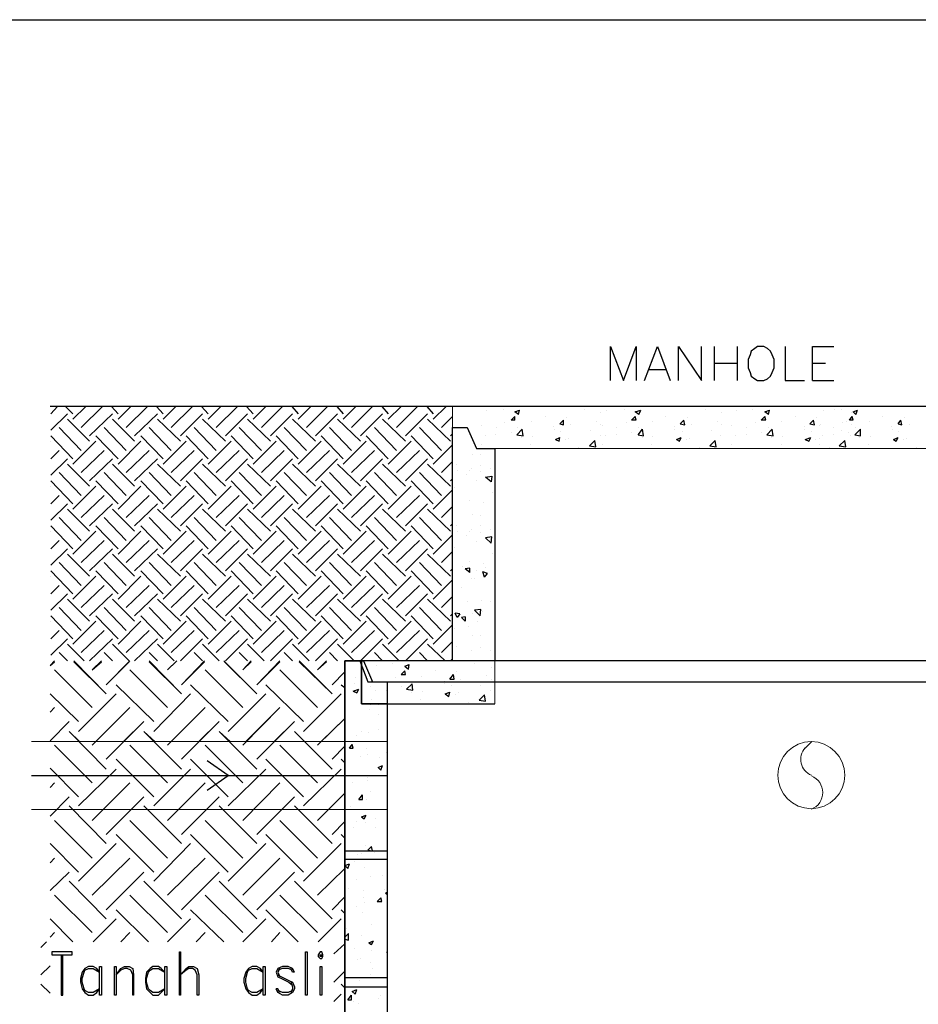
# Model space of a CAD drawing. Header units: millimetres. Extents: x 0 to 420, y 0 to 297.
# Tile 26 of 49: x 248 to 290, y 106 to 151. Entities that reach past the tile are written whole.
import ezdxf

# ---------------------------------------------------------------- set-up
doc = ezdxf.new("R2010")
doc.units = ezdxf.units.MM
doc.layers.add('LINE_000000', color=7, linetype='Continuous')

msp = doc.modelspace()

# ---------------------------------------------------------------- linework, layer by layer
at = {"layer": 'LINE_000000', "lineweight": 25}
for p, q in [((52.409, 151.045), (335.576, 151.045)), ((280.204, 135.975), (280.204, 134.408)), ((281.263, 135.975), (281.263, 134.408)), ((277.199, 134.916), (277.961, 134.916)), ((280.204, 135.213), (281.263, 135.213)), ((284.734, 135.213), (285.327, 135.213)), ((284.734, 134.408), (285.708, 134.408)), ((320.379, 133.223), (249.597, 133.223)), ((249.64, 132.884), (249.936, 133.223)), ((250.317, 133.223), (250.656, 132.884)), ((250.656, 132.63), (251.248, 133.223)), ((251.037, 132.249), (252.01, 133.223)), ((252.434, 133.223), (252.73, 132.884)), ((252.73, 132.63), (253.323, 133.223)), ((253.111, 132.249), (254.085, 133.223)), ((254.508, 133.223), (254.804, 132.884)), ((254.804, 132.63), (255.397, 133.223)), ((255.185, 132.249), (256.159, 133.223)), ((256.582, 133.223), (256.879, 132.884)), ((256.879, 132.63), (257.471, 133.223)), ((257.26, 132.249), (258.233, 133.223)), ((258.657, 133.223), (258.953, 132.884)), ((258.953, 132.63), (259.546, 133.223)), ((259.334, 132.249), (260.308, 133.223)), ((260.731, 133.223), (261.027, 132.884)), ((261.027, 132.63), (261.62, 133.223)), ((261.408, 132.249), (262.382, 133.223)), ((262.805, 133.223), (263.102, 132.884)), ((263.102, 132.63), (263.694, 133.223)), ((263.483, 132.249), (264.456, 133.223)), ((264.88, 133.223), (265.176, 132.884)), ((265.176, 132.63), (265.769, 133.223)), ((265.557, 132.249), (266.531, 133.223)), ((266.954, 133.223), (267.25, 132.884)), ((267.25, 132.63), (267.843, 133.223)), ((269.706, 133.011), (269.706, 133.011)), ((270.468, 133.096), (270.468, 133.096)), ((271.187, 132.842), (271.23, 133.054)), ((274.235, 133.096), (274.235, 133.096)), ((275.251, 133.011), (275.251, 133.011)), ((276.056, 133.096), (276.056, 133.096)), ((276.733, 132.842), (276.818, 133.054)), ((279.781, 133.096), (279.781, 133.096)), ((281.22, 133.011), (281.22, 133.011)), ((281.982, 133.096), (281.982, 133.096)), ((282.702, 132.842), (282.744, 133.054)), ((285.242, 133.011), (285.242, 133.011)), ((285.75, 133.096), (285.75, 133.096)), ((286.046, 133.096), (286.046, 133.096)), ((286.724, 132.842), (286.808, 133.054)), ((249.64, 132.122), (250.402, 132.884)), ((250.402, 132.63), (251.418, 131.614)), ((251.418, 131.868), (252.476, 132.884)), ((252.476, 132.63), (253.492, 131.614)), ((253.492, 131.868), (254.55, 132.884)), ((254.55, 132.63), (255.609, 131.614)), ((255.609, 131.868), (256.625, 132.884)), ((256.625, 132.63), (257.683, 131.614)), ((257.683, 131.868), (258.699, 132.884)), ((258.699, 132.63), (259.757, 131.614)), ((259.757, 131.868), (260.773, 132.884)), ((260.773, 132.63), (261.832, 131.614)), ((261.832, 131.868), (262.848, 132.884)), ((262.848, 132.63), (263.906, 131.614)), ((263.906, 131.868), (264.922, 132.884)), ((264.922, 132.63), (265.98, 131.614)), ((265.98, 131.868), (266.996, 132.884)), ((266.996, 132.63), (268.055, 131.614)), ((267.631, 132.249), (268.139, 132.757)), ((271.018, 132.588), (271.018, 132.757)), ((272.415, 132.757), (272.415, 132.757)), ((273.092, 132.419), (273.262, 132.588)), ((273.389, 132.715), (273.389, 132.715)), ((274.786, 132.546), (274.786, 132.546)), ((274.955, 132.927), (274.955, 132.927)), ((276.606, 132.588), (276.564, 132.757)), ((277.961, 132.757), (277.961, 132.757)), ((278.638, 132.419), (278.807, 132.588)), ((278.977, 132.715), (278.977, 132.715)), ((280.331, 132.546), (280.331, 132.546)), ((280.543, 132.927), (280.543, 132.927)), ((282.575, 132.588), (282.533, 132.757)), ((283.93, 132.757), (283.93, 132.757)), ((284.607, 132.419), (284.776, 132.588)), ((284.903, 132.715), (284.903, 132.715)), ((286.3, 132.546), (286.3, 132.546)), ((286.512, 132.927), (286.512, 132.927)), ((286.597, 132.588), (286.554, 132.757)), ((287.951, 132.757), (287.951, 132.757)), ((288.671, 132.419), (288.798, 132.588)), ((288.967, 132.715), (288.967, 132.715)), ((250.021, 132.249), (251.037, 131.191)), ((252.095, 132.249), (253.111, 131.191)), ((254.169, 132.249), (255.185, 131.191)), ((256.244, 132.249), (257.26, 131.191)), ((258.318, 132.249), (259.334, 131.191)), ((260.392, 132.249), (261.408, 131.191)), ((262.467, 132.249), (263.483, 131.191)), ((264.541, 132.249), (265.557, 131.191)), ((266.615, 132.249), (267.631, 131.191)), ((269.494, 132.334), (269.494, 132.334)), ((270.171, 132.249), (270.171, 132.249)), ((270.552, 132.461), (270.552, 132.461)), ((271.103, 131.911), (271.357, 132.165)), ((271.145, 132.249), (271.145, 132.249)), ((271.78, 132.503), (271.78, 132.503)), ((272.796, 132.292), (272.796, 132.292)), ((272.838, 132.165), (272.838, 132.165)), ((273.135, 132.08), (273.135, 132.08)), ((273.6, 132.376), (273.6, 132.376)), ((274.489, 132.122), (274.489, 132.122)), ((274.955, 132.376), (274.955, 132.376)), ((275.04, 132.334), (275.04, 132.334)), ((275.717, 132.249), (275.717, 132.249)), ((276.14, 132.461), (276.14, 132.461)), ((276.691, 131.911), (276.902, 132.165)), ((276.733, 132.249), (276.733, 132.249)), ((277.368, 132.503), (277.368, 132.503)), ((278.384, 132.292), (278.384, 132.292)), ((278.384, 132.165), (278.384, 132.165)), ((278.723, 132.08), (278.723, 132.08)), ((279.146, 132.376), (279.146, 132.376)), ((280.077, 132.122), (280.077, 132.122)), ((280.543, 132.376), (280.543, 132.376)), ((281.009, 132.334), (281.009, 132.334)), ((281.686, 132.249), (281.686, 132.249)), ((282.109, 132.461), (282.109, 132.461)), ((282.617, 131.911), (282.871, 132.165)), ((282.702, 132.249), (282.702, 132.249)), ((283.295, 132.503), (283.295, 132.503)), ((284.353, 132.292), (284.353, 132.292)), ((284.353, 132.165), (284.353, 132.165)), ((284.692, 132.08), (284.692, 132.08)), ((285.073, 132.334), (285.073, 132.334)), ((285.115, 132.376), (285.115, 132.376)), ((285.708, 132.249), (285.708, 132.249)), ((286.046, 132.122), (286.046, 132.122)), ((286.131, 132.461), (286.131, 132.461)), ((286.512, 132.376), (286.512, 132.376)), ((286.681, 131.911), (286.935, 132.165)), ((286.724, 132.249), (286.724, 132.249)), ((287.359, 132.503), (287.359, 132.503)), ((288.375, 132.292), (288.375, 132.292)), ((288.417, 132.165), (288.417, 132.165)), ((288.713, 132.08), (288.713, 132.08)), ((289.179, 132.376), (289.179, 132.376)), ((249.64, 131.868), (250.656, 130.81)), ((249.64, 131.614), (249.64, 131.614)), ((250.656, 130.556), (251.714, 131.614)), ((251.714, 131.868), (252.73, 130.81)), ((252.73, 130.556), (253.788, 131.614)), ((253.788, 131.868), (254.804, 130.81)), ((254.804, 130.556), (255.863, 131.614)), ((255.863, 131.868), (256.879, 130.81)), ((256.879, 130.556), (257.937, 131.614)), ((257.937, 131.868), (258.953, 130.81)), ((258.953, 130.556), (260.011, 131.614)), ((260.011, 131.868), (261.027, 130.81)), ((261.027, 130.556), (262.086, 131.614)), ((262.086, 131.868), (263.102, 130.81)), ((263.102, 130.556), (264.16, 131.614)), ((264.16, 131.868), (265.176, 130.81)), ((265.176, 130.556), (266.234, 131.614)), ((266.234, 131.868), (267.25, 130.81)), ((268.055, 131.868), (268.139, 131.953)), ((269.663, 131.868), (269.663, 131.868)), ((270.129, 131.911), (270.129, 131.911)), ((270.849, 132.038), (270.849, 132.038)), ((271.314, 131.784), (271.314, 131.784)), ((271.822, 131.826), (271.822, 131.826)), ((272.881, 131.699), (273.092, 131.784)), ((273.346, 131.699), (273.346, 131.699)), ((273.473, 131.741), (273.473, 131.741)), ((274.447, 131.403), (274.701, 131.657)), ((274.743, 131.36), (274.701, 131.657)), ((274.955, 131.868), (274.955, 131.868)), ((275.209, 131.868), (275.209, 131.868)), ((275.717, 131.911), (275.717, 131.911)), ((276.394, 132.038), (276.394, 132.038)), ((276.902, 131.784), (276.902, 131.784)), ((277.368, 131.826), (277.368, 131.826)), ((278.469, 131.699), (278.68, 131.784)), ((278.934, 131.699), (278.934, 131.699)), ((279.061, 131.741), (279.061, 131.741)), ((279.993, 131.403), (280.247, 131.657)), ((280.289, 131.36), (280.247, 131.657)), ((280.501, 131.868), (280.501, 131.868)), ((281.178, 131.868), (281.178, 131.868)), ((281.686, 131.911), (281.686, 131.911)), ((282.363, 132.038), (282.363, 132.038)), ((282.829, 131.784), (282.829, 131.784)), ((283.337, 131.826), (283.337, 131.826)), ((284.395, 131.699), (284.649, 131.784)), ((284.861, 131.699), (284.861, 131.699)), ((285.03, 131.741), (285.03, 131.741)), ((285.2, 131.868), (285.2, 131.868)), ((285.708, 131.911), (285.708, 131.911)), ((285.962, 131.403), (286.216, 131.657)), ((286.258, 131.36), (286.216, 131.657)), ((286.385, 132.038), (286.385, 132.038)), ((286.47, 131.868), (286.47, 131.868)), ((286.893, 131.784), (286.893, 131.784)), ((287.401, 131.826), (287.401, 131.826)), ((288.459, 131.699), (288.671, 131.784)), ((288.925, 131.699), (288.925, 131.699)), ((289.052, 131.741), (289.052, 131.741)), ((249.64, 130.81), (250.021, 131.191)), ((251.037, 130.175), (252.095, 131.191)), ((253.111, 130.175), (254.169, 131.191)), ((255.185, 130.175), (256.244, 131.191)), ((257.26, 130.175), (258.318, 131.191)), ((259.334, 130.175), (260.392, 131.191)), ((261.408, 130.175), (262.467, 131.191)), ((263.483, 130.175), (264.541, 131.191)), ((265.557, 130.175), (266.615, 131.191)), ((267.25, 130.556), (268.139, 131.445)), ((269.494, 131.445), (269.494, 131.445)), ((271.738, 131.445), (271.738, 131.445)), ((273.939, 131.318), (273.939, 131.318)), ((274.447, 131.403), (274.743, 131.36)), ((275.04, 131.445), (275.04, 131.445)), ((277.326, 131.445), (277.326, 131.445)), ((279.527, 131.318), (279.527, 131.318)), ((279.993, 131.403), (280.289, 131.36)), ((281.009, 131.445), (281.009, 131.445)), ((283.295, 131.445), (283.295, 131.445)), ((285.073, 131.445), (285.073, 131.445)), ((285.496, 131.318), (285.496, 131.318)), ((285.962, 131.403), (286.258, 131.36)), ((287.316, 131.445), (287.316, 131.445)), ((289.518, 131.318), (289.518, 131.318)), ((249.64, 130.048), (250.402, 130.81)), ((251.418, 129.794), (252.476, 130.81)), ((253.492, 129.794), (254.55, 130.81)), ((255.609, 129.794), (256.625, 130.81)), ((257.683, 129.794), (258.699, 130.81)), ((259.757, 129.794), (260.773, 130.81)), ((261.832, 129.794), (262.848, 130.81)), ((263.906, 129.794), (264.922, 130.81)), ((265.98, 129.794), (266.996, 130.81)), ((269.071, 131.022), (269.071, 131.022)), ((269.452, 131.022), (269.452, 131.022)), ((250.402, 130.556), (251.418, 129.54)), ((252.476, 130.556), (253.492, 129.54)), ((254.55, 130.556), (255.609, 129.54)), ((256.625, 130.556), (257.683, 129.54)), ((258.699, 130.556), (259.757, 129.54)), ((260.773, 130.556), (261.832, 129.54)), ((262.848, 130.556), (263.906, 129.54)), ((264.922, 130.556), (265.98, 129.54)), ((266.996, 130.556), (268.055, 129.54)), ((267.631, 130.175), (268.139, 130.683)), ((268.309, 130.556), (268.309, 130.556)), ((268.393, 130.26), (268.393, 130.26)), ((268.944, 130.26), (268.944, 130.26)), ((269.028, 130.344), (269.028, 130.344)), ((269.452, 130.514), (269.452, 130.514)), ((269.875, 130.344), (269.875, 130.344)), ((249.64, 129.794), (250.656, 128.736)), ((250.021, 130.175), (251.037, 129.117)), ((251.714, 129.794), (252.73, 128.736)), ((252.095, 130.175), (253.111, 129.117)), ((253.788, 129.794), (254.804, 128.736)), ((254.169, 130.175), (255.185, 129.117)), ((255.863, 129.794), (256.879, 128.736)), ((256.244, 130.175), (257.26, 129.117)), ((257.937, 129.794), (258.953, 128.736)), ((258.318, 130.175), (259.334, 129.117)), ((260.011, 129.794), (261.027, 128.736)), ((260.392, 130.175), (261.408, 129.117)), ((262.086, 129.794), (263.102, 128.736)), ((262.467, 130.175), (263.483, 129.117)), ((264.16, 129.794), (265.176, 128.736)), ((264.541, 130.175), (265.557, 129.117)), ((266.234, 129.794), (267.25, 128.736)), ((266.615, 130.175), (267.631, 129.117)), ((268.055, 129.794), (268.139, 129.879)), ((268.774, 130.09), (268.774, 130.09)), ((269.24, 129.794), (269.24, 129.794)), ((269.452, 130.217), (269.452, 130.217)), ((249.64, 129.54), (249.64, 129.54)), ((250.656, 128.482), (251.714, 129.54)), ((252.73, 128.482), (253.788, 129.54)), ((254.804, 128.482), (255.863, 129.54)), ((256.879, 128.482), (257.937, 129.54)), ((258.953, 128.482), (260.011, 129.54)), ((261.027, 128.482), (262.086, 129.54)), ((263.102, 128.482), (264.16, 129.54)), ((265.176, 128.482), (266.234, 129.54)), ((267.25, 128.482), (268.139, 129.371)), ((268.224, 129.498), (268.224, 129.498)), ((249.64, 128.736), (250.021, 129.117)), ((251.037, 128.101), (252.095, 129.117)), ((253.111, 128.101), (254.169, 129.117)), ((255.185, 128.101), (256.244, 129.117)), ((257.26, 128.101), (258.318, 129.117)), ((259.334, 128.101), (260.392, 129.117)), ((261.408, 128.101), (262.467, 129.117)), ((263.483, 128.101), (264.541, 129.117)), ((265.557, 128.101), (266.615, 129.117)), ((268.944, 128.905), (268.944, 128.905)), ((270.002, 129.244), (270.002, 129.244)), ((249.64, 127.974), (250.402, 128.736)), ((250.402, 128.482), (251.418, 127.466)), ((251.418, 127.72), (252.476, 128.736)), ((252.476, 128.482), (253.492, 127.466)), ((253.492, 127.72), (254.55, 128.736)), ((254.55, 128.482), (255.609, 127.466)), ((255.609, 127.72), (256.625, 128.736)), ((256.625, 128.482), (257.683, 127.466)), ((257.683, 127.72), (258.699, 128.736)), ((258.699, 128.482), (259.757, 127.466)), ((259.757, 127.72), (260.773, 128.736)), ((260.773, 128.482), (261.832, 127.466)), ((261.832, 127.72), (262.848, 128.736)), ((262.848, 128.482), (263.906, 127.466)), ((263.906, 127.72), (264.922, 128.736)), ((264.922, 128.482), (265.98, 127.466)), ((265.98, 127.72), (266.996, 128.736)), ((266.996, 128.482), (268.055, 127.466)), ((267.631, 128.101), (268.139, 128.609)), ((269.579, 128.778), (269.579, 128.778)), ((250.021, 128.101), (251.037, 127.042)), ((252.095, 128.101), (253.111, 127.042)), ((254.169, 128.101), (255.185, 127.042)), ((256.244, 128.101), (257.26, 127.042)), ((258.318, 128.101), (259.334, 127.042)), ((260.392, 128.101), (261.408, 127.042)), ((262.467, 128.101), (263.483, 127.042)), ((264.541, 128.101), (265.557, 127.042)), ((266.615, 128.101), (267.631, 127.042)), ((269.071, 128.228), (269.071, 128.228)), ((269.452, 128.185), (269.452, 128.185)), ((249.64, 127.72), (250.656, 126.661)), ((251.714, 127.72), (252.73, 126.661)), ((253.788, 127.72), (254.804, 126.661)), ((255.863, 127.72), (256.879, 126.661)), ((257.937, 127.72), (258.953, 126.661)), ((260.011, 127.72), (261.027, 126.661)), ((262.086, 127.72), (263.102, 126.661)), ((264.16, 127.72), (265.176, 126.661)), ((266.234, 127.72), (267.25, 126.661)), ((268.055, 127.72), (268.139, 127.804)), ((268.309, 127.72), (268.309, 127.72)), ((269.028, 127.55), (269.028, 127.55)), ((269.452, 127.72), (269.452, 127.72)), ((269.875, 127.55), (269.875, 127.55)), ((249.64, 127.466), (249.64, 127.466)), ((250.656, 126.407), (251.714, 127.466)), ((252.73, 126.407), (253.788, 127.466)), ((254.804, 126.407), (255.863, 127.466)), ((256.879, 126.407), (257.937, 127.466)), ((258.953, 126.407), (260.011, 127.466)), ((261.027, 126.407), (262.086, 127.466)), ((263.102, 126.407), (264.16, 127.466)), ((265.176, 126.407), (266.234, 127.466)), ((267.25, 126.407), (268.139, 127.296)), ((268.393, 127.466), (268.393, 127.466)), ((268.774, 127.254), (268.774, 127.254)), ((268.944, 127.466), (268.944, 127.466)), ((269.452, 127.423), (269.452, 127.423)), ((269.96, 127.212), (269.663, 127.169)), ((269.917, 126.915), (269.663, 127.169)), ((269.917, 126.915), (269.96, 127.212)), ((249.64, 126.661), (250.021, 127.042)), ((249.64, 125.899), (250.402, 126.661)), ((251.037, 126.026), (252.095, 127.042)), ((251.418, 125.645), (252.476, 126.661)), ((253.111, 126.026), (254.169, 127.042)), ((253.492, 125.645), (254.55, 126.661)), ((255.185, 126.026), (256.244, 127.042)), ((255.609, 125.645), (256.625, 126.661)), ((257.26, 126.026), (258.318, 127.042)), ((257.683, 125.645), (258.699, 126.661)), ((259.334, 126.026), (260.392, 127.042)), ((259.757, 125.645), (260.773, 126.661)), ((261.408, 126.026), (262.467, 127.042)), ((261.832, 125.645), (262.848, 126.661)), ((263.483, 126.026), (264.541, 127.042)), ((263.906, 125.645), (264.922, 126.661)), ((265.557, 126.026), (266.615, 127.042)), ((265.98, 125.645), (266.996, 126.661)), ((268.224, 126.704), (268.224, 126.704)), ((269.24, 127), (269.24, 127)), ((250.402, 126.407), (251.418, 125.391)), ((252.476, 126.407), (253.492, 125.391)), ((254.55, 126.407), (255.609, 125.391)), ((256.625, 126.407), (257.683, 125.391)), ((258.699, 126.407), (259.757, 125.391)), ((260.773, 126.407), (261.832, 125.391)), ((262.848, 126.407), (263.906, 125.391)), ((264.922, 126.407), (265.98, 125.391)), ((266.996, 126.407), (268.055, 125.391)), ((267.631, 126.026), (268.139, 126.534)), ((270.002, 126.45), (270.002, 126.45)), ((250.021, 126.026), (251.037, 124.968)), ((252.095, 126.026), (253.111, 124.968)), ((254.169, 126.026), (255.185, 124.968)), ((256.244, 126.026), (257.26, 124.968)), ((258.318, 126.026), (259.334, 124.968)), ((260.392, 126.026), (261.408, 124.968)), ((262.467, 126.026), (263.483, 124.968)), ((264.541, 126.026), (265.557, 124.968)), ((266.615, 126.026), (267.631, 124.968)), ((268.055, 125.645), (268.139, 125.73)), ((268.605, 125.857), (268.605, 125.857)), ((268.944, 125.561), (268.732, 125.73)), ((268.944, 126.069), (268.944, 126.069)), ((269.579, 125.984), (269.579, 125.984)), ((269.663, 125.815), (269.663, 125.815)), ((249.64, 125.645), (250.656, 124.587)), ((249.64, 125.391), (249.64, 125.391)), ((250.656, 124.333), (251.714, 125.391)), ((251.714, 125.645), (252.73, 124.587)), ((252.73, 124.333), (253.788, 125.391)), ((253.788, 125.645), (254.804, 124.587)), ((254.804, 124.333), (255.863, 125.391)), ((255.863, 125.645), (256.879, 124.587)), ((256.879, 124.333), (257.937, 125.391)), ((257.937, 125.645), (258.953, 124.587)), ((258.953, 124.333), (260.011, 125.391)), ((260.011, 125.645), (261.027, 124.587)), ((261.027, 124.333), (262.086, 125.391)), ((262.086, 125.645), (263.102, 124.587)), ((263.102, 124.333), (264.16, 125.391)), ((264.16, 125.645), (265.176, 124.587)), ((265.176, 124.333), (266.234, 125.391)), ((266.234, 125.645), (267.25, 124.587)), ((269.028, 125.307), (269.028, 125.307)), ((269.155, 125.307), (269.155, 125.307)), ((269.24, 125.645), (269.24, 125.645)), ((269.621, 125.349), (269.536, 125.603)), ((249.64, 124.587), (250.021, 124.968)), ((251.037, 123.952), (252.095, 124.968)), ((253.111, 123.952), (254.169, 124.968)), ((255.185, 123.952), (256.244, 124.968)), ((257.26, 123.952), (258.318, 124.968)), ((259.334, 123.952), (260.392, 124.968)), ((261.408, 123.952), (262.467, 124.968)), ((263.483, 123.952), (264.541, 124.968)), ((265.557, 123.952), (266.615, 124.968)), ((267.25, 124.333), (268.139, 125.222)), ((268.563, 124.883), (268.563, 124.883)), ((249.64, 123.825), (250.402, 124.587)), ((251.418, 123.571), (252.476, 124.587)), ((253.492, 123.571), (254.55, 124.587)), ((255.609, 123.571), (256.625, 124.587)), ((257.683, 123.571), (258.699, 124.587)), ((259.757, 123.571), (260.773, 124.587)), ((261.832, 123.571), (262.848, 124.587)), ((263.906, 123.571), (264.922, 124.587)), ((265.98, 123.571), (266.996, 124.587)), ((267.631, 123.952), (268.139, 124.46)), ((250.021, 123.952), (251.037, 122.894)), ((250.402, 124.333), (251.418, 123.317)), ((252.095, 123.952), (253.111, 122.894)), ((252.476, 124.333), (253.492, 123.317)), ((254.169, 123.952), (255.185, 122.894)), ((254.55, 124.333), (255.609, 123.317)), ((256.244, 123.952), (257.26, 122.894)), ((256.625, 124.333), (257.683, 123.317)), ((258.318, 123.952), (259.334, 122.894)), ((258.699, 124.333), (259.757, 123.317)), ((260.392, 123.952), (261.408, 122.894)), ((260.773, 124.333), (261.832, 123.317)), ((262.467, 123.952), (263.483, 122.894)), ((262.848, 124.333), (263.906, 123.317)), ((264.541, 123.952), (265.557, 122.894)), ((264.922, 124.333), (265.98, 123.317)), ((266.615, 123.952), (267.631, 122.894)), ((266.996, 124.333), (268.055, 123.317)), ((268.817, 124.248), (268.817, 124.248)), ((269.494, 124.291), (269.494, 124.291)), ((269.875, 124.248), (269.875, 124.248)), ((249.64, 123.571), (250.656, 122.513)), ((251.714, 123.571), (252.73, 122.513)), ((253.788, 123.571), (254.804, 122.513)), ((255.863, 123.571), (256.879, 122.513)), ((257.937, 123.571), (258.953, 122.513)), ((260.011, 123.571), (261.027, 122.513)), ((262.086, 123.571), (263.102, 122.513)), ((264.16, 123.571), (265.176, 122.513)), ((266.234, 123.571), (267.25, 122.513)), ((268.055, 123.571), (268.139, 123.656)), ((268.478, 123.656), (268.266, 123.698)), ((268.732, 123.529), (268.563, 123.486)), ((269.071, 123.656), (269.071, 123.656)), ((269.409, 123.571), (269.155, 123.825)), ((269.536, 123.783), (269.536, 123.783)), ((249.64, 123.317), (249.64, 123.317)), ((250.656, 122.259), (251.714, 123.317)), ((252.73, 122.259), (253.788, 123.317)), ((254.804, 122.259), (255.863, 123.317)), ((256.879, 122.259), (257.937, 123.317)), ((258.953, 122.259), (260.011, 123.317)), ((261.027, 122.259), (262.086, 123.317)), ((263.102, 122.259), (264.16, 123.317)), ((265.176, 122.259), (266.234, 123.317)), ((267.25, 122.259), (268.139, 123.148)), ((268.859, 123.063), (268.859, 123.063)), ((269.282, 123.317), (269.282, 123.317)), ((249.64, 122.513), (250.021, 122.894)), ((251.037, 121.878), (252.095, 122.894)), ((253.111, 121.878), (254.169, 122.894)), ((255.185, 121.878), (256.244, 122.894)), ((257.26, 121.878), (258.318, 122.894)), ((259.334, 121.878), (260.392, 122.894)), ((261.408, 121.878), (262.467, 122.894)), ((263.483, 121.878), (264.541, 122.894)), ((265.557, 121.878), (266.615, 122.894)), ((268.224, 122.978), (268.224, 122.978)), ((269.071, 122.64), (269.071, 122.64)), ((269.452, 122.64), (269.452, 122.64)), ((249.64, 121.751), (250.402, 122.513)), ((250.402, 122.259), (251.164, 121.497)), ((251.418, 121.497), (252.476, 122.513)), ((252.476, 122.259), (253.238, 121.497)), ((253.492, 121.497), (254.55, 122.513)), ((254.55, 122.259), (255.312, 121.497)), ((255.609, 121.497), (256.625, 122.513)), ((256.625, 122.259), (257.387, 121.497)), ((257.683, 121.497), (258.699, 122.513)), ((258.699, 122.259), (259.461, 121.497)), ((259.757, 121.497), (260.773, 122.513)), ((260.773, 122.259), (261.535, 121.497)), ((261.832, 121.497), (262.848, 122.513)), ((262.848, 122.259), (263.61, 121.497)), ((263.906, 121.497), (264.922, 122.513)), ((264.922, 122.259), (265.684, 121.497)), ((265.98, 121.497), (266.996, 122.513)), ((266.996, 122.259), (267.801, 121.497)), ((267.631, 121.878), (268.139, 122.386)), ((268.309, 122.174), (268.309, 122.174)), ((269.452, 122.132), (269.452, 122.132)), ((250.021, 121.878), (250.402, 121.497)), ((252.095, 121.878), (252.476, 121.497)), ((254.169, 121.878), (254.55, 121.497)), ((256.244, 121.878), (256.625, 121.497)), ((258.318, 121.878), (258.699, 121.497)), ((260.392, 121.878), (260.773, 121.497)), ((262.467, 121.878), (262.848, 121.497)), ((264.541, 121.878), (264.922, 121.497)), ((266.615, 121.878), (266.996, 121.497)), ((269.028, 121.962), (269.028, 121.962)), ((269.875, 121.962), (269.875, 121.962)), ((249.597, 121.285), (249.809, 121.497)), ((249.597, 121.285), (249.809, 121.454)), ((250.698, 121.497), (252.18, 119.973)), ((250.698, 121.454), (252.18, 119.973)), ((251.545, 121.073), (251.968, 121.497)), ((251.545, 121.073), (251.968, 121.454)), ((252.18, 120.396), (253.28, 121.497)), ((252.18, 120.396), (253.238, 121.454)), ((254.169, 121.497), (255.651, 119.973)), ((254.169, 121.454), (255.651, 119.973)), ((255.016, 121.073), (255.439, 121.497)), ((255.016, 121.073), (255.397, 121.454)), ((255.651, 120.396), (256.709, 121.497)), ((255.651, 120.396), (256.709, 121.454)), ((257.598, 121.497), (259.122, 119.973)), ((257.641, 121.454), (259.122, 119.973)), ((258.487, 121.073), (258.868, 121.497)), ((258.487, 121.073), (258.868, 121.454)), ((259.122, 120.396), (260.181, 121.497)), ((259.122, 120.396), (260.181, 121.454)), ((261.07, 121.497), (262.594, 119.973)), ((261.07, 121.454), (262.594, 119.973)), ((261.916, 121.073), (262.34, 121.497)), ((261.916, 121.073), (262.34, 121.454)), ((264.626, 121.285), (264.626, 121.285)), ((265.388, 121.37), (265.388, 121.37)), ((265.938, 121.243), (266.15, 121.327)), ((265.938, 121.243), (266.107, 121.116)), ((266.107, 121.116), (266.15, 121.327)), ((268.055, 121.497), (268.139, 121.581)), ((269.155, 121.37), (269.155, 121.37)), ((269.917, 121.2), (269.917, 121.2)), ((249.809, 121.073), (251.545, 119.338)), ((249.809, 121.073), (251.545, 119.338)), ((253.28, 121.073), (255.016, 119.338)), ((253.28, 121.073), (255.016, 119.338)), ((256.752, 121.073), (258.487, 119.338)), ((256.752, 121.073), (258.487, 119.338)), ((260.181, 121.073), (261.916, 119.338)), ((260.181, 121.073), (261.916, 119.338)), ((262.594, 120.396), (263.186, 120.989)), ((262.594, 120.396), (263.186, 120.989)), ((263.694, 120.735), (263.694, 120.735)), ((265.515, 120.735), (265.515, 120.735)), ((265.769, 120.862), (265.938, 121.031)), ((265.769, 120.862), (265.98, 120.862)), ((265.98, 120.862), (265.938, 121.031)), ((266.7, 120.777), (266.7, 120.777)), ((267.335, 121.031), (267.335, 121.031)), ((268.012, 120.65), (268.182, 120.862)), ((268.224, 120.65), (268.182, 120.862)), ((268.309, 120.989), (268.309, 120.989)), ((269.706, 120.819), (269.706, 120.819)), ((252.645, 120.396), (254.381, 118.703)), ((252.645, 120.396), (254.381, 118.703)), ((256.074, 120.396), (257.81, 118.703)), ((256.074, 120.396), (257.81, 118.703)), ((259.546, 120.396), (261.281, 118.703)), ((259.546, 120.396), (261.281, 118.703)), ((263.017, 120.396), (263.186, 120.269)), ((263.017, 120.396), (263.186, 120.269)), ((263.61, 120.438), (263.61, 120.438)), ((264.372, 120.311), (264.372, 120.311)), ((264.372, 120.311), (264.372, 120.311)), ((264.414, 120.565), (264.414, 120.565)), ((265.091, 120.523), (265.091, 120.523)), ((265.134, 120.523), (304.123, 120.523)), ((265.769, 120.311), (265.769, 120.311)), ((266.023, 120.184), (266.277, 120.438)), ((266.107, 120.523), (266.107, 120.523)), ((266.319, 120.142), (266.277, 120.438)), ((267.758, 120.565), (267.758, 120.565)), ((267.758, 120.438), (267.758, 120.438)), ((268.012, 120.65), (268.224, 120.65)), ((268.097, 120.354), (268.097, 120.354)), ((268.52, 120.65), (268.52, 120.65)), ((269.452, 120.354), (269.452, 120.354)), ((269.917, 120.65), (269.917, 120.65)), ((249.597, 119.973), (250.91, 118.703)), ((249.597, 119.973), (250.91, 118.703)), ((250.91, 118.237), (252.645, 119.973)), ((250.91, 118.237), (252.645, 119.973)), ((254.381, 118.237), (256.074, 119.973)), ((254.381, 118.237), (256.074, 119.973)), ((257.81, 118.237), (259.546, 119.973)), ((257.81, 118.237), (259.546, 119.973)), ((261.281, 118.237), (263.017, 119.973)), ((261.281, 118.237), (263.017, 119.973)), ((263.567, 120.1), (263.821, 120.184)), ((263.567, 120.1), (263.737, 120.015)), ((263.61, 120.142), (263.61, 120.142)), ((263.737, 120.015), (263.821, 120.184)), ((264.583, 120.142), (264.583, 120.142)), ((265.091, 120.142), (265.091, 120.142)), ((266.023, 120.184), (266.319, 120.142)), ((266.234, 120.057), (266.234, 120.057)), ((266.742, 120.1), (266.742, 120.1)), ((267.801, 119.973), (268.012, 120.057)), ((267.801, 119.973), (267.97, 119.846)), ((267.97, 119.846), (268.012, 120.057)), ((268.266, 119.93), (268.266, 119.93)), ((268.436, 120.015), (268.436, 120.015)), ((269.367, 119.676), (269.621, 119.93)), ((269.663, 119.634), (269.621, 119.93)), ((269.875, 120.142), (269.875, 120.142)), ((270.087, 119.93), (270.087, 119.93)), ((264.372, 119.465), (264.372, 119.465)), ((264.414, 119.719), (264.414, 119.719)), ((264.753, 119.465), (264.753, 119.465)), ((266.658, 119.719), (266.658, 119.719)), ((268.901, 119.592), (268.901, 119.592)), ((269.367, 119.676), (269.663, 119.634)), ((249.597, 119.126), (249.809, 119.338)), ((249.597, 119.126), (249.809, 119.338)), ((251.545, 117.602), (253.28, 119.338)), ((251.714, 117.771), (253.28, 119.338)), ((255.016, 117.602), (256.752, 119.338)), ((255.185, 117.771), (256.752, 119.338)), ((258.487, 117.602), (260.181, 119.338)), ((258.614, 117.771), (260.181, 119.338)), ((264.329, 119.253), (264.329, 119.253)), ((264.753, 119.041), (264.753, 119.041)), ((249.597, 117.814), (250.486, 118.703)), ((249.597, 117.814), (250.486, 118.703)), ((252.18, 116.967), (253.915, 118.703)), ((252.984, 117.771), (253.915, 118.703)), ((255.651, 116.967), (257.387, 118.703)), ((256.455, 117.771), (257.387, 118.703)), ((259.122, 116.967), (260.858, 118.703)), ((259.927, 117.771), (260.858, 118.703)), ((261.916, 117.602), (263.186, 118.83)), ((262.086, 117.771), (263.186, 118.83)), ((250.486, 118.237), (252.18, 116.501)), ((250.486, 118.237), (250.952, 117.771)), ((253.915, 118.237), (255.651, 116.501)), ((253.915, 118.237), (254.423, 117.771)), ((257.387, 118.237), (259.122, 116.501)), ((257.387, 118.237), (257.895, 117.771)), ((260.858, 118.237), (262.594, 116.501)), ((260.858, 118.237), (261.324, 117.771)), ((263.737, 118.068), (263.737, 118.068)), ((263.948, 118.237), (263.948, 118.237)), ((264.287, 118.195), (264.287, 118.195)), ((264.71, 118.322), (264.71, 118.322)), ((249.809, 117.602), (251.545, 115.866)), ((253.28, 117.602), (255.016, 115.866)), ((256.752, 117.602), (258.487, 115.866)), ((260.181, 117.602), (261.916, 115.866)), ((262.594, 116.967), (263.186, 117.56)), ((263.398, 117.475), (263.525, 117.644)), ((263.567, 117.475), (263.525, 117.644)), ((263.398, 117.475), (263.567, 117.475)), ((263.906, 117.094), (263.906, 117.094)), ((264.16, 117.475), (264.16, 117.475)), ((264.245, 117.179), (264.245, 117.179)), ((265.091, 117.263), (265.091, 117.263)), ((252.645, 116.967), (254.381, 115.231)), ((256.074, 116.967), (257.81, 115.231)), ((259.546, 116.967), (261.281, 115.231)), ((263.017, 116.967), (263.186, 116.798)), ((264.71, 116.586), (264.922, 116.671)), ((264.795, 117.052), (264.795, 117.052)), ((264.837, 116.459), (264.922, 116.671)), ((248.751, 116.205), (265.134, 116.205)), ((249.597, 116.544), (250.91, 115.231)), ((250.91, 114.808), (252.645, 116.501)), ((254.381, 114.808), (256.074, 116.501)), ((257.81, 114.808), (259.546, 116.501)), ((261.281, 114.808), (263.017, 116.501)), ((263.61, 116.205), (263.61, 116.205)), ((264.71, 116.586), (264.837, 116.459)), ((249.597, 115.655), (249.809, 115.866)), ((251.545, 114.131), (253.28, 115.866)), ((255.016, 114.131), (256.752, 115.866)), ((258.487, 114.131), (260.181, 115.866)), ((263.525, 115.866), (263.525, 115.866)), ((264.202, 116.12), (264.202, 116.12)), ((264.245, 115.993), (264.245, 115.993)), ((261.916, 114.131), (263.186, 115.401)), ((263.821, 115.104), (263.991, 115.316)), ((263.991, 115.104), (263.991, 115.316)), ((264.372, 115.485), (264.372, 115.485)), ((249.597, 114.342), (250.486, 115.231)), ((252.18, 113.496), (253.915, 115.231)), ((255.651, 113.496), (257.387, 115.231)), ((259.122, 113.496), (260.858, 115.231)), ((263.821, 115.104), (263.991, 115.104)), ((264.16, 115.104), (264.16, 115.104)), ((250.486, 114.808), (252.18, 113.072)), ((253.915, 114.808), (255.651, 113.072)), ((257.387, 114.808), (259.122, 113.072)), ((260.858, 114.808), (262.594, 113.072)), ((263.44, 114.766), (263.44, 114.766)), ((263.948, 114.3), (264.16, 114.385)), ((264.075, 114.215), (264.16, 114.385)), ((249.809, 114.131), (251.545, 112.395)), ((253.28, 114.131), (255.016, 112.395)), ((256.752, 114.131), (258.487, 112.395)), ((260.181, 114.131), (261.916, 112.395)), ((262.594, 113.496), (263.186, 114.088)), ((263.737, 114.088), (263.737, 114.088)), ((263.948, 114.3), (264.075, 114.215)), ((264.118, 114.046), (264.118, 114.046)), ((264.583, 114.215), (264.583, 114.215)), ((252.645, 113.496), (254.381, 111.76)), ((256.074, 113.496), (257.81, 111.76)), ((259.546, 113.496), (261.281, 111.76)), ((263.017, 113.496), (263.186, 113.326)), ((263.567, 113.834), (263.567, 113.834)), ((264.583, 113.792), (264.583, 113.792)), ((249.597, 113.072), (250.91, 111.76)), ((250.91, 111.337), (252.645, 113.072)), ((254.381, 111.337), (256.074, 113.072)), ((257.81, 111.337), (259.546, 113.072)), ((261.281, 111.337), (263.017, 113.072)), ((263.186, 112.734), (265.134, 112.734)), ((263.779, 112.564), (263.779, 112.564)), ((263.948, 112.607), (263.948, 112.607)), ((264.118, 112.988), (264.118, 112.988)), ((264.245, 112.776), (264.414, 112.945)), ((264.245, 112.776), (264.456, 112.734)), ((264.456, 112.734), (264.414, 112.945)), ((264.541, 112.649), (264.541, 112.649)), ((249.597, 112.183), (249.809, 112.395)), ((251.545, 110.702), (253.28, 112.395)), ((255.016, 110.702), (256.752, 112.395)), ((258.487, 110.702), (260.181, 112.395)), ((263.186, 112.353), (265.134, 112.353)), ((263.186, 112.056), (263.398, 112.141)), ((263.313, 111.929), (263.398, 112.141)), ((263.61, 112.226), (263.61, 112.226)), ((249.597, 110.913), (250.486, 111.76)), ((252.18, 110.024), (253.915, 111.76)), ((255.651, 110.024), (257.387, 111.76)), ((259.122, 110.024), (260.858, 111.76)), ((261.916, 110.702), (263.186, 111.929)), ((263.186, 112.056), (263.313, 111.929)), ((264.075, 111.972), (264.075, 111.972)), ((250.486, 111.337), (252.18, 109.601)), ((253.915, 111.337), (255.651, 109.601)), ((257.387, 111.337), (259.122, 109.601)), ((260.858, 111.337), (262.594, 109.601)), ((263.737, 111.421), (263.737, 111.421)), ((264.372, 111.548), (264.372, 111.548)), ((264.922, 111.591), (264.922, 111.591)), ((263.356, 110.998), (263.356, 110.998)), ((264.033, 110.913), (264.033, 110.913)), ((265.007, 110.956), (265.007, 110.956)), ((265.049, 110.786), (265.134, 110.829)), ((265.049, 110.786), (265.134, 110.744)), ((249.809, 110.702), (251.545, 108.966)), ((253.28, 110.702), (255.016, 108.966)), ((256.752, 110.702), (258.487, 108.966)), ((260.181, 110.702), (261.916, 108.966)), ((262.594, 110.024), (263.186, 110.617)), ((264.033, 110.575), (264.033, 110.575)), ((264.075, 110.363), (264.075, 110.363)), ((264.668, 110.405), (264.837, 110.575)), ((264.668, 110.405), (264.88, 110.405)), ((264.88, 110.405), (264.837, 110.575)), ((252.645, 110.024), (254.127, 108.543)), ((256.074, 110.024), (257.598, 108.543)), ((259.546, 110.024), (261.027, 108.543)), ((263.017, 110.024), (263.186, 109.855)), ((263.737, 110.151), (263.737, 110.151)), ((263.991, 109.897), (263.991, 109.897)), ((249.597, 109.601), (250.656, 108.543)), ((251.587, 108.543), (252.645, 109.601)), ((255.016, 108.543), (256.074, 109.601)), ((258.487, 108.543), (259.546, 109.601)), ((261.959, 108.543), (263.017, 109.601)), ((249.597, 108.754), (249.809, 108.966)), ((252.857, 108.543), (253.28, 108.966)), ((256.328, 108.543), (256.752, 108.966)), ((259.8, 108.543), (260.181, 108.966)), ((263.186, 108.754), (263.356, 108.924)), ((263.271, 109.135), (263.271, 109.135)), ((263.356, 108.627), (263.356, 108.924)), ((264.414, 109.347), (264.414, 109.347)), ((249.174, 108.289), (249.428, 108.543)), ((263.186, 108.67), (263.356, 108.627)), ((263.948, 108.839), (263.948, 108.839)), ((264.287, 108.5), (264.499, 108.585)), ((264.287, 108.5), (264.414, 108.416)), ((264.414, 108.416), (264.499, 108.585)), ((262.678, 107.992), (263.186, 108.458)), ((263.61, 108.246), (263.61, 108.246)), ((264.414, 108.162), (264.414, 108.162)), ((265.134, 108.035), (265.134, 108.077)), ((265.134, 108.035), (265.134, 108.035)), ((263.779, 107.738), (263.779, 107.738)), ((263.906, 107.781), (263.906, 107.781)), ((264.372, 107.569), (264.372, 107.569)), ((249.174, 107.019), (249.597, 107.442)), ((262.678, 106.68), (263.186, 107.188)), ((264.456, 107.315), (264.456, 107.315)), ((263.186, 106.892), (265.134, 106.892)), ((263.186, 106.892), (265.134, 106.892)), ((263.61, 106.892), (263.61, 106.892)), ((263.864, 106.765), (263.864, 106.765)), ((264.372, 107.019), (264.372, 107.019)), ((249.174, 106.595), (249.597, 106.172)), ((263.017, 106.595), (263.186, 106.426)), ((263.186, 106.468), (265.134, 106.468)), ((263.186, 106.468), (265.134, 106.468)), ((263.525, 106.257), (263.737, 106.341)), ((263.525, 106.257), (263.652, 106.13)), ((263.652, 106.13), (263.737, 106.341)), ((262.678, 105.791), (263.017, 106.13)), ((263.186, 106.172), (263.186, 106.172)), ((263.313, 105.876), (263.483, 106.087)), ((263.313, 105.876), (263.483, 105.876)), ((263.483, 105.876), (263.483, 106.087)), ((263.567, 105.791), (263.567, 105.791)), ((263.737, 106.172), (263.737, 106.172)), ((264.753, 105.918), (264.753, 105.918)), ((264.837, 106.087), (264.837, 106.087)), ((263.821, 105.706), (263.821, 105.706))]:
    msp.add_line(p, q, dxfattribs=at)
at = {"layer": 'LINE_000000', "lineweight": 13}
for p, q in [((270.087, 121.497), (270.087, 119.507)), ((284.692, 117.771), (284.395, 117.475)), ((265.134, 114.639), (248.751, 114.639))]:
    msp.add_line(p, q, dxfattribs=at)
at = {"layer": 'LINE_000000', "lineweight": 25}
for points in [[(275.421, 134.408), (275.421, 135.975), (276.013, 134.408), (276.606, 135.975), (276.606, 134.408)], [(276.987, 134.408), (277.58, 135.975), (278.172, 134.408)], [(278.553, 134.408), (278.553, 135.975), (279.612, 134.408), (279.612, 135.975)], [(283.464, 135.975), (283.464, 134.408), (284.353, 134.408)], [(284.734, 134.408), (284.734, 135.975), (285.708, 135.975)], [(271.187, 132.842), (271.018, 132.969), (271.23, 133.054)], [(276.733, 132.842), (276.564, 132.969), (276.818, 133.054)], [(282.702, 132.842), (282.533, 132.969), (282.744, 133.054)], [(286.724, 132.842), (286.597, 132.969), (286.808, 133.054)], [(271.018, 132.588), (270.849, 132.588), (271.018, 132.757)], [(273.092, 132.419), (273.262, 132.376), (273.262, 132.588)], [(276.606, 132.588), (276.394, 132.588), (276.564, 132.757)], [(278.638, 132.419), (278.85, 132.376), (278.807, 132.588)], [(282.575, 132.588), (282.363, 132.588), (282.533, 132.757)], [(284.607, 132.419), (284.819, 132.376), (284.776, 132.588)], [(286.597, 132.588), (286.427, 132.588), (286.554, 132.757)], [(288.671, 132.419), (288.84, 132.376), (288.798, 132.588)], [(271.103, 131.911), (271.399, 131.868), (271.357, 132.165)], [(276.691, 131.911), (276.945, 131.868), (276.902, 132.165)], [(282.617, 131.911), (282.914, 131.868), (282.871, 132.165)], [(286.681, 131.911), (286.935, 131.868), (286.935, 132.165)], [(272.881, 131.699), (273.05, 131.614), (273.092, 131.784)], [(278.469, 131.699), (278.596, 131.614), (278.68, 131.784)], [(284.395, 131.699), (284.565, 131.614), (284.649, 131.784)], [(288.459, 131.699), (288.586, 131.614), (288.671, 131.784)], [(268.944, 125.561), (268.944, 125.772), (268.732, 125.73)], [(269.621, 125.349), (269.748, 125.518), (269.536, 125.603)], [(268.478, 123.656), (268.351, 123.486), (268.266, 123.698)], [(268.732, 123.529), (268.732, 123.317), (268.563, 123.486)], [(269.409, 123.571), (269.452, 123.867), (269.155, 123.825)], [(256.836, 115.528), (257.81, 116.205), (256.836, 116.882)], [(250.105, 107.95), (250.105, 106.087), (250.19, 106.087), (250.19, 107.95)], [(260.858, 107.146), (260.773, 107.315), (260.562, 107.4), (260.308, 107.4), (260.096, 107.315), (260.011, 107.146), (260.096, 106.934), (260.265, 106.849), (260.604, 106.68), (260.773, 106.553)], [(260.773, 107.23), (260.562, 107.315), (260.308, 107.315), (260.096, 107.23)], [(260.181, 107.315), (260.096, 107.146), (260.181, 106.934)], [(260.858, 107.146), (260.773, 107.146), (260.689, 107.315)], [(260.096, 107.019), (260.265, 106.934), (260.604, 106.765), (260.773, 106.68), (260.858, 106.468), (260.858, 106.384), (260.773, 106.214), (260.562, 106.087), (260.308, 106.087), (260.096, 106.214), (260.011, 106.384)], [(260.689, 106.68), (260.773, 106.468), (260.773, 106.384), (260.689, 106.214)], [(260.181, 106.214), (260.096, 106.384), (260.011, 106.384)], [(260.773, 106.299), (260.562, 106.214), (260.308, 106.214), (260.096, 106.299)]]:
    msp.add_lwpolyline(points, dxfattribs=at)
for points in [[(282.194, 135.975), (282.067, 135.89), (281.898, 135.763), (281.855, 135.594), (281.771, 135.382), (281.771, 135.001), (281.855, 134.789), (281.898, 134.62), (282.067, 134.493), (282.194, 134.408), (282.49, 134.408), (282.66, 134.493), (282.787, 134.62), (282.871, 134.789), (282.956, 135.001), (282.956, 135.382), (282.871, 135.594), (282.787, 135.763), (282.66, 135.89), (282.49, 135.975), (282.194, 135.975)], [(269.96, 130.006), (269.917, 129.752), (269.663, 129.963), (269.96, 130.006)], [(263.186, 121.497), (263.186, 62.78), (306.197, 62.78), (306.197, 121.497), (263.186, 121.497)], [(250.613, 107.95), (250.613, 108.077), (249.682, 108.077), (249.682, 107.95), (250.613, 107.95)], [(255.609, 106.087), (255.566, 106.087), (255.566, 108.077), (255.609, 108.077), (255.609, 106.087)], [(261.451, 106.087), (261.366, 106.087), (261.366, 108.077), (261.451, 108.077), (261.451, 106.087)], [(262.043, 108.077), (261.959, 107.95), (261.959, 107.865), (262.043, 107.781), (262.128, 107.781), (262.17, 107.865), (262.17, 107.95), (262.128, 108.077), (262.043, 108.077)], [(262.043, 107.95), (262.128, 107.95), (262.128, 107.865), (262.043, 107.865), (262.043, 107.95)], [(251.883, 106.384), (251.587, 106.214), (251.375, 106.214), (251.206, 106.299), (251.164, 106.384), (251.079, 106.68), (251.079, 106.849), (251.164, 107.146), (251.206, 107.23), (251.375, 107.315), (251.587, 107.315), (251.883, 107.146), (251.756, 107.315), (251.587, 107.4), (251.375, 107.4), (251.206, 107.315), (251.079, 107.146), (250.994, 106.849), (250.994, 106.68), (251.079, 106.384), (251.206, 106.214), (251.375, 106.087), (251.587, 106.087), (251.756, 106.214), (251.883, 106.384)], [(251.968, 106.087), (251.883, 106.087), (251.883, 107.4), (251.968, 107.4), (251.968, 106.087)], [(252.645, 106.087), (252.561, 106.087), (252.561, 107.4), (252.645, 107.4), (252.645, 106.087)], [(253.45, 106.087), (253.407, 106.087), (253.407, 107.019), (253.323, 107.23), (253.153, 107.315), (253.026, 107.315), (252.857, 107.23), (252.645, 107.019), (252.857, 107.315), (253.026, 107.4), (253.238, 107.4), (253.407, 107.315), (253.45, 107.019), (253.45, 106.087)], [(254.889, 106.384), (254.593, 106.214), (254.339, 106.214), (254.212, 106.299), (254.127, 106.384), (254.042, 106.68), (254.042, 106.849), (254.127, 107.146), (254.212, 107.23), (254.339, 107.315), (254.593, 107.315), (254.889, 107.146), (254.72, 107.315), (254.593, 107.4), (254.339, 107.4), (254.212, 107.315), (254.042, 107.146), (254, 106.849), (254, 106.68), (254.042, 106.384), (254.212, 106.214), (254.339, 106.087), (254.593, 106.087), (254.72, 106.214), (254.889, 106.384)], [(254.974, 106.087), (254.889, 106.087), (254.889, 107.4), (254.974, 107.4), (254.974, 106.087)], [(256.455, 106.087), (256.371, 106.087), (256.371, 107.019), (256.286, 107.23), (256.159, 107.315), (255.99, 107.315), (255.863, 107.23), (255.609, 107.019), (255.863, 107.315), (255.99, 107.4), (256.201, 107.4), (256.371, 107.315), (256.455, 107.019), (256.455, 106.087)], [(259.419, 106.384), (259.122, 106.214), (258.911, 106.214), (258.741, 106.299), (258.699, 106.384), (258.614, 106.68), (258.614, 106.849), (258.699, 107.146), (258.741, 107.23), (258.911, 107.315), (259.122, 107.315), (259.419, 107.146), (259.292, 107.315), (259.122, 107.4), (258.911, 107.4), (258.741, 107.315), (258.614, 107.146), (258.53, 106.849), (258.53, 106.68), (258.614, 106.384), (258.741, 106.214), (258.911, 106.087), (259.122, 106.087), (259.292, 106.214), (259.419, 106.384)], [(259.503, 106.087), (259.419, 106.087), (259.419, 107.4), (259.503, 107.4), (259.503, 106.087)], [(262.128, 106.087), (262.043, 106.087), (262.043, 107.4), (262.128, 107.4), (262.128, 106.087)]]:
    msp.add_lwpolyline(points, close=True, dxfattribs=at)
at = {"layer": 'LINE_000000', "lineweight": 13}
for points in [[(268.139, 133.223), (268.139, 132.249), (268.817, 132.249), (269.24, 131.276), (290.534, 131.276), (290.957, 132.249), (291.634, 132.249), (291.634, 133.223), (268.139, 133.223)], [(286.216, 116.226), (286.184, 116.538), (286.094, 116.828), (285.952, 117.09), (285.763, 117.319), (285.534, 117.507), (285.272, 117.65), (284.982, 117.74), (284.671, 117.771), (284.359, 117.74), (284.069, 117.65), (283.807, 117.507), (283.578, 117.319), (283.389, 117.09), (283.247, 116.828), (283.157, 116.538), (283.125, 116.226), (283.157, 115.915), (283.247, 115.625), (283.389, 115.362), (283.578, 115.134), (283.807, 114.945), (284.069, 114.802), (284.359, 114.712), (284.671, 114.681), (284.982, 114.712), (285.272, 114.802), (285.534, 114.945), (285.763, 115.134), (285.952, 115.362), (286.094, 115.625), (286.184, 115.915), (286.216, 116.226)]]:
    msp.add_lwpolyline(points, close=True, dxfattribs=at)
at = {"layer": 'LINE_000000', "lineweight": 30}
for points in [[(270.087, 121.497), (269.409, 121.497), (268.986, 121.497), (268.139, 121.497), (268.139, 132.249), (268.817, 132.249), (269.24, 131.276), (270.087, 131.276), (270.087, 121.497)], [(265.134, 100.923), (264.456, 100.923), (264.033, 101.939), (263.186, 101.939), (263.186, 121.497), (263.864, 121.497), (264.245, 120.523), (265.134, 120.523), (265.134, 100.923)], [(263.186, 121.497), (264.033, 121.497), (264.456, 120.523), (265.134, 120.523), (265.134, 119.507), (263.948, 119.507), (263.948, 121.497), (263.186, 121.497)]]:
    msp.add_lwpolyline(points, close=True, dxfattribs=at)
msp.add_lwpolyline([(270.087, 121.497), (263.948, 121.497), (263.948, 119.507), (270.087, 119.507)], dxfattribs=at)
at = {"layer": 'LINE_000000', "lineweight": 13}
for points in [[(265.134, 114.639), (265.134, 117.771), (248.751, 117.771)], [(284.393, 117.479), (284.332, 117.405), (284.281, 117.325), (284.241, 117.24), (284.211, 117.151), (284.192, 117.059), (284.184, 116.965), (284.187, 116.87), (284.202, 116.776), (284.229, 116.683), (284.266, 116.596), (284.313, 116.515), (284.369, 116.439), (284.434, 116.372), (284.507, 116.312), (284.587, 116.261), (284.674, 116.22)], [(284.683, 114.656), (284.795, 114.712), (284.896, 114.782), (284.984, 114.865), (285.059, 114.96), (285.119, 115.065), (285.163, 115.178), (285.19, 115.297), (285.2, 115.422), (285.19, 115.546), (285.163, 115.666), (285.119, 115.779), (285.059, 115.883), (284.984, 115.978), (284.896, 116.062), (284.795, 116.132), (284.683, 116.187)]]:
    msp.add_lwpolyline(points, dxfattribs=at)

doc.saveas('drawing.dxf')
